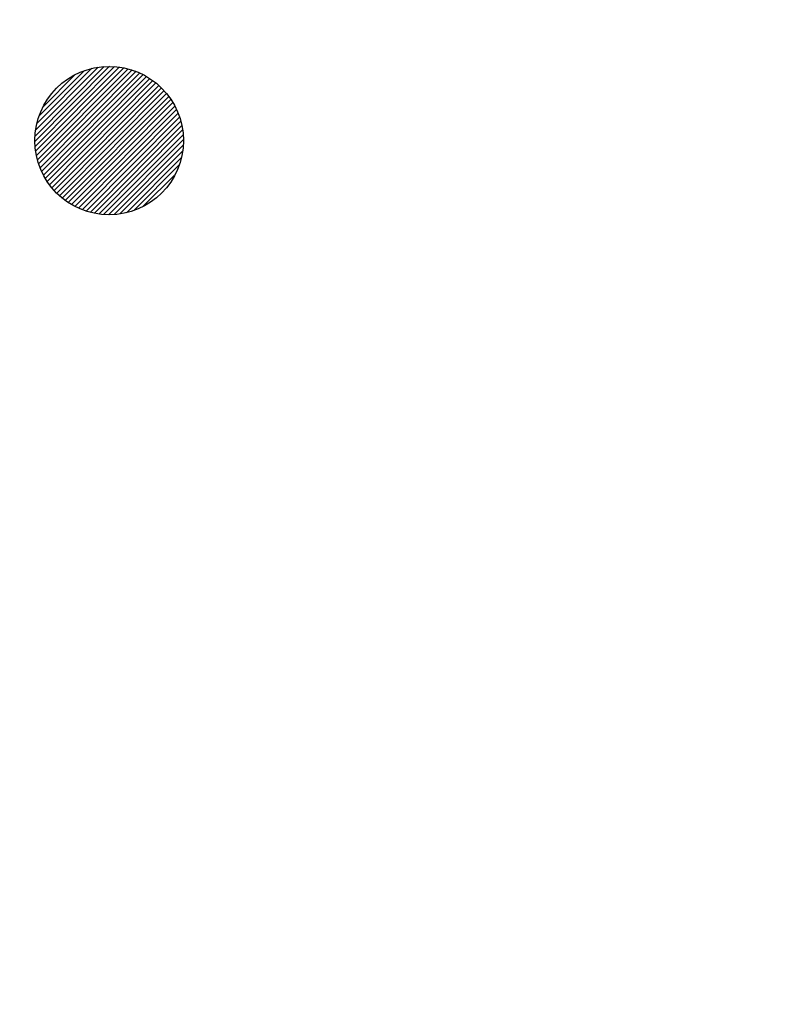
# Model space of a CAD drawing. Extents: x -134 to 1642, y -665 to 1050.
# Tile 82 of 88: x 1087 to 1095, y 203 to 214. Entities that reach past the tile are written whole.
import ezdxf

# ---------------------------------------------------------------- set-up
doc = ezdxf.new("R2010")
doc.units = 0
doc.header["$LTSCALE"] = 2
doc.header["$MEASUREMENT"] = 0
doc.linetypes.add('AUSGEZOGEN', pattern=[0])
doc.layers.get('0').update_dxf_attribs({"color": 8, "linetype": 'AUSGEZOGEN'})
doc.layers.add('Rinne', color=200, linetype='CONTINUOUS')
doc.layers.add('SIGNATUR', color=8, linetype='AUSGEZOGEN')

# ---------------------------------------------------------------- blocks, each defined once
blk = doc.blocks.new('*X45')
at = {"color": 0}
for p, q in [((212.234, 257.394), (213.242, 258.402)), ((212.236, 257.466), (213.169, 258.4)), ((212.237, 257.326), (213.31, 258.399)), ((212.244, 257.262), (213.373, 258.392)), ((212.244, 257.545), (213.09, 258.391)), ((212.254, 257.202), (213.434, 258.381)), ((212.261, 257.633), (213.003, 258.375)), ((212.268, 257.145), (213.491, 258.368)), ((212.284, 257.09), (213.545, 258.351)), ((212.29, 257.732), (212.903, 258.346)), ((212.303, 257.038), (213.597, 258.333)), ((212.324, 256.988), (213.647, 258.312)), ((212.343, 257.856), (212.779, 258.293)), ((212.347, 256.941), (213.694, 258.288)), ((212.372, 256.895), (213.74, 258.263)), ((212.399, 256.852), (213.783, 258.236)), ((212.428, 256.81), (213.825, 258.207)), ((212.459, 256.77), (213.865, 258.176)), ((212.492, 256.732), (213.903, 258.143)), ((212.526, 256.696), (213.939, 258.109)), ((212.563, 256.662), (213.974, 258.073)), ((212.601, 256.629), (214.006, 258.035)), ((212.64, 256.598), (214.037, 257.995)), ((212.682, 256.569), (214.066, 257.953)), ((212.726, 256.542), (214.093, 257.91)), ((212.771, 256.517), (214.119, 257.864)), ((212.819, 256.493), (214.142, 257.817)), ((212.868, 256.472), (214.163, 257.767)), ((212.92, 256.454), (214.182, 257.715)), ((212.975, 256.437), (214.198, 257.661)), ((213.032, 256.424), (214.211, 257.603)), ((213.092, 256.414), (214.222, 257.543)), ((213.156, 256.407), (214.229, 257.479)), ((213.224, 256.404), (214.232, 257.412)), ((213.296, 256.406), (214.23, 257.339)), ((213.375, 256.414), (214.222, 257.26)), ((213.463, 256.43), (214.205, 257.173)), ((213.563, 256.46), (214.176, 257.073)), ((213.686, 256.512), (214.123, 256.949))]:
    blk.add_line(p, q, dxfattribs=at)

msp = doc.modelspace()

# ---------------------------------------------------------------- hatches: boundary and pattern name
at = {"layer": 'Rinne'}
h = msp.add_hatch(dxfattribs=at)
h.set_pattern_fill('ANSI31', color=256, scale=20, style=0)
edge = h.paths.add_edge_path()
edge.add_arc((275.368, -21751.935), 21947.712, 89.378358, 89.4555825, ccw=False)
edge.add_arc((441.164, -6471.327), 6666.204, 89.2382346, 89.378358, ccw=False)
edge.add_arc((-14330.566, -1117453.652), 1117746.729, 89.236362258, 89.238234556, ccw=False)
edge.add_arc((523.427, -3023.766), 3217.854, 89.201464, 89.236359, ccw=False)
edge.add_arc((555.116, -750.211), 944.078, 86.947295, 89.201464, ccw=False)
edge.add_arc((625.86, 576.328), 384.346, 266.94729, 270.48051)
edge.add_arc((580.862, 5941.795), 5750.002, 270.4805116, 270.6623839)
edge.add_arc((762.642, -9781.389), 9974.234, 90.5242944, 90.662384, ccw=False)
edge.add_arc((2442.173, -193318.226), 193518.754, 90.51436533, 90.52429443, ccw=False)
edge.add_arc((253.376, 50487.94), 50297.236, 270.5143659, 270.5338415)
edge.add_arc((717.25, 703), 510.135, 270.53384, 270.62712)
edge.add_arc((-30540.738, 2856402.629), 2856380.831, 270.627124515, 270.628371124)
edge.add_arc((769.636, 1592.381), 1398.889, 270.628371, 270.993107)
edge.add_arc((599.067, 11432.088), 11240.074, 270.9931067, 271.1217788)
edge.add_arc((275.388, -21749.981), 21944.958, 89.378358, 89.4555885, ccw=False)
edge.add_arc((441.152, -6472.293), 6666.37, 89.2382342, 89.378358, ccw=False)
edge.add_arc((-14329.56, -1117377.592), 1117669.861, 89.236362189, 89.238234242, ccw=False)
edge.add_arc((523.399, -3025.408), 3218.696, 89.201476, 89.236361, ccw=False)
edge.add_arc((555.097, -751.146), 944.214, 86.947292, 89.201476, ccw=False)
edge.add_arc((625.852, 575.592), 384.41, 266.94729, 270.48049)
edge.add_arc((580.849, 5941.868), 5750.874, 270.4804911, 270.6623925)
edge.add_arc((762.68, -9785.498), 9977.542, 90.5242933, 90.6623925, ccw=False)
edge.add_arc((2442.714, -193377.718), 193577.449, 90.51436665, 90.5242933, ccw=False)
edge.add_arc((253.389, 50486.674), 50296.77, 270.514367, 270.533841)
edge.add_arc((717.258, 702.216), 510.151, 270.53384, 270.62712)
edge.add_arc((-30543.476, 2856652.631), 2856631.648, 270.627124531, 270.628371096)
edge.add_arc((769.646, 1591.701), 1399.009, 270.628371, 270.993107)
edge.add_arc((599.068, 11431.925), 11240.712, 270.9931067, 271.1217807)

# ---------------------------------------------------------------- linework, layer by layer
at = {"layer": 'SIGNATUR'}
msp.add_circle((1087.988, 212.707), 0.799, dxfattribs=at)
msp.add_point((1087.988, 212.707), dxfattribs=at)

# ---------------------------------------------------------------- block references
at = {"layer": 'SIGNATUR', "xscale": 0.8000000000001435, "yscale": 0.8000000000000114, "zscale": 0.8, "rotation": 0.1471602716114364}
msp.add_blockref('*X45', (917.931, 6.348), dxfattribs=at)

doc.saveas('drawing.dxf')
